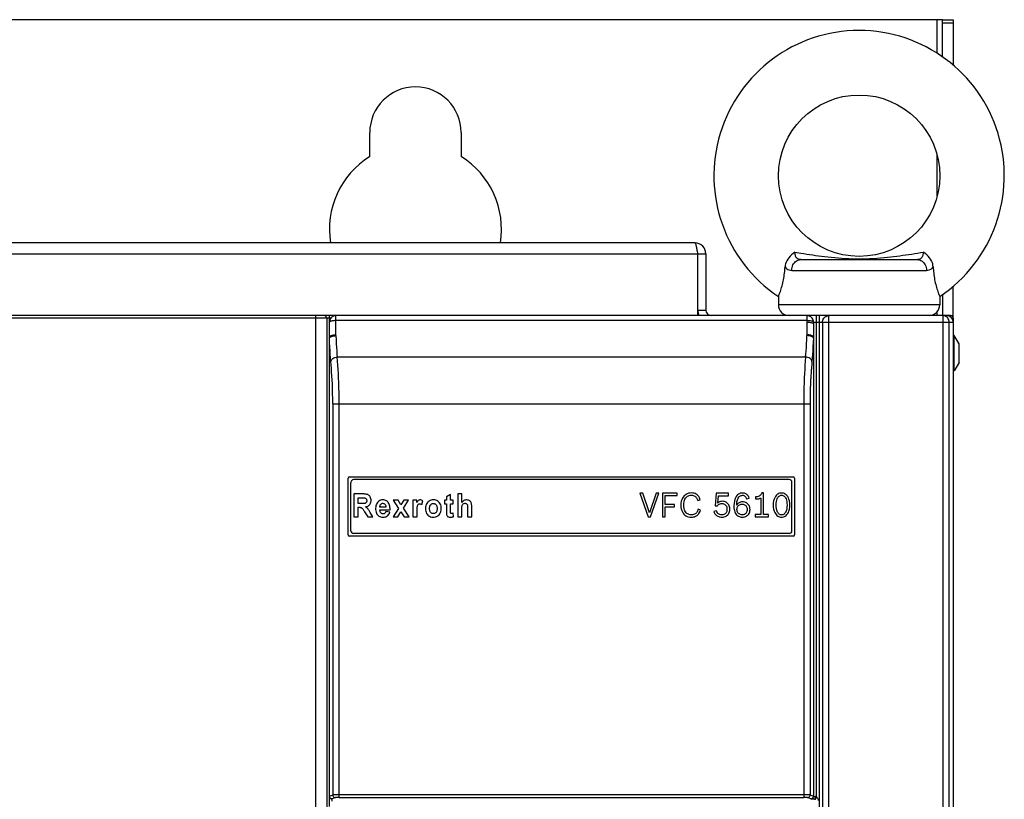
# Model space of a CAD drawing. Header units: millimetres. Extents: x -2579 to 1363, y -329 to 2298.
# Tile 107 of 256: x -1344 to -1161, y 1588 to 1733. Entities that reach past the tile are written whole.
import ezdxf

# ---------------------------------------------------------------- set-up
doc = ezdxf.new("R2010")
doc.units = ezdxf.units.MM
doc.header["$LTSCALE"] = 30.734
doc.layers.get('0').update_dxf_attribs({"linetype": 'CONTINUOUS'})

msp = doc.modelspace()

# ---------------------------------------------------------------- linework, layer by layer
at = {"color": 3}
for p, q in [((-1172.74, 1733.31), (-1818.74, 1733.31)), ((-1172.74, 1726.41), (-1172.74, 1733.31)), ((-1279.24, 1707.87), (-1279.24, 1712.31)), ((-1262.24, 1712.31), (-1262.24, 1707.87)), ((-1218.74, 1691.81), (-1772.74, 1691.81)), ((-1218.26, 1689.95), (-1218.3, 1690.2)), ((-1218.24, 1689.81), (-1218.26, 1689.95)), ((-1218.24, 1678.31), (-1218.24, 1689.81)), ((-1216.74, 1689.81), (-1216.74, 1679.31)), ((-1172.74, 1682.21), (-1172.74, 1678.31)), ((-1287.24, 1677.81), (-1287.24, 693.31)), ((-1170.74, 1677.81), (-1170.74, 1677.1))]:
    msp.add_line(p, q, dxfattribs=at)
at = {"color": 2}
for p, q in [((-1173.74, 1727.07), (-1173.74, 1733.31)), ((-1172.74, 1732.72), (-1170.74, 1732.72)), ((-1173.74, 1700.51), (-1173.74, 1708.11)), ((-1200.19, 1690.09), (-1199.09, 1689.92)), ((-1773.24, 1689.81), (-1218.24, 1689.81)), ((-1200.77, 1686.71), (-1175.71, 1686.71)), ((-1218.24, 1679.31), (-1216.74, 1679.31)), ((-1173.24, 1680.31), (-1203.24, 1680.31)), ((-1173.74, 1678.31), (-1173.74, 1678.99)), ((-1286.5, 1677.81), (-1820.74, 1677.81)), ((-1289.24, 693.31), (-1289.24, 1678.31)), ((-1286.74, 1677.1), (-1286.74, 1678.31)), ((-1285.54, 1674.73), (-1285.54, 1678.3)), ((-1197.94, 1677.36), (-1285.54, 1677.36)), ((-1197.94, 1678.3), (-1197.94, 1677.36)), ((-1197.94, 1677.36), (-1197.94, 1677.03)), ((-1196.14, 1588.77), (-1196.14, 1678.3)), ((-1195.64, 1678.3), (-1195.64, 1502.6)), ((-1193.86, 1677.1), (-1193.86, 1678.3)), ((-1172.68, 1678.3), (-1172.68, 1503.66)), ((-1170.74, 1677.81), (-1170.98, 1677.81)), ((-1197.94, 1677.03), (-1197.94, 1674.73)), ((-1196.74, 1677.1), (-1196.74, 1676.8)), ((-1196.74, 1677.1), (-1170.74, 1677.1)), ((-1195.05, 1677.1), (-1195.05, 1503.85)), ((-1171.48, 1503.85), (-1171.48, 1677.1)), ((-1286.73, 1588.95), (-1286.73, 1674.11)), ((-1285.54, 1674.58), (-1285.54, 1674.73)), ((-1197.94, 1674.73), (-1197.94, 1674.58)), ((-1196.75, 1674.11), (-1196.75, 1588.95)), ((-1198.19, 1670.6), (-1285.28, 1670.6)), ((-1197.21, 1667.03), (-1197.23, 1666.79)), ((-1197.19, 1667.3), (-1197.21, 1667.03)), ((-1197.18, 1667.52), (-1197.19, 1667.3)), ((-1197.16, 1667.77), (-1197.18, 1667.52)), ((-1197.31, 1664.89), (-1197.32, 1664.7)), ((-1197.31, 1665.05), (-1197.31, 1664.89)), ((-1197.28, 1665.7), (-1197.29, 1665.4)), ((-1197.27, 1665.91), (-1197.28, 1665.7)), ((-1286.13, 1661.92), (-1286.13, 1589.19)), ((-1286.13, 1661.92), (-1284.94, 1661.92)), ((-1284.94, 1588.71), (-1284.94, 1661.92)), ((-1284.94, 1661.92), (-1198.54, 1661.92)), ((-1198.54, 1661.92), (-1198.54, 1588.71)), ((-1198.54, 1661.92), (-1197.34, 1661.92)), ((-1286.73, 1588.95), (-1286.13, 1589.19)), ((-1286.24, 1588.01), (-1286.24, 1588.44)), ((-1285.63, 1588.69), (-1286.23, 1588.45)), ((-1198.54, 1589.21), (-1284.94, 1589.21)), ((-1284.94, 1588.71), (-1198.54, 1588.71)), ((-1197.24, 1588.45), (-1197.84, 1588.69)), ((-1197.34, 1589.19), (-1196.75, 1588.95)), ((-1197.24, 1588.44), (-1197.24, 1588.41)), ((-1196.74, 1588.95), (-1196.75, 1588.95)), ((-1196.75, 1588.84), (-1196.74, 1588.94)), ((-1196.4, 1588.35), (-1196.14, 1588.77))]:
    msp.add_line(p, q, dxfattribs=at)
at = {"color": 7}
for p, q in [((-1172.74, 1733.31), (-1170.74, 1733.31)), ((-1170.74, 1733.31), (-1170.74, 1724.86)), ((-1218.24, 1689.81), (-1216.74, 1689.81)), ((-1199.1, 1688.71), (-1177.38, 1688.71)), ((-1170.74, 1677.81), (-1170.74, 1683.75)), ((-1203.24, 1681.86), (-1203.24, 1680.31)), ((-1173.24, 1681.87), (-1173.24, 1681.86)), ((-1173.24, 1681.86), (-1173.24, 1680.31)), ((-1285.54, 1678.31), (-1820.24, 1678.31)), ((-1171.94, 1678.3), (-1285.54, 1678.3)), ((-1196.14, 1678.31), (-1197.94, 1678.31)), ((-1193.86, 1678.31), (-1195.64, 1678.31)), ((-1171.24, 1678.31), (-1172.68, 1678.31)), ((-1171.24, 1678.31), (-1170.74, 1678.31)), ((-1286.74, 1587.04), (-1286.74, 1677.1)), ((-1196.74, 1676.8), (-1196.74, 1588.94)), ((-1193.86, 1503.66), (-1193.86, 1677.1)), ((-1170.74, 1677.1), (-1170.74, 1503.11)), ((-1170.54, 1674.61), (-1170.74, 1674.61)), ((-1170.54, 1668.01), (-1170.54, 1674.61)), ((-1169.64, 1673.05), (-1170.54, 1674.61)), ((-1169.64, 1669.57), (-1169.64, 1673.05)), ((-1170.54, 1668.01), (-1170.74, 1668.01)), ((-1169.64, 1669.57), (-1170.54, 1668.01)), ((-1283.24, 1637.55), (-1283.24, 1648.05)), ((-1282.99, 1648.3), (-1200.49, 1648.3)), ((-1200.24, 1648.05), (-1200.24, 1637.55)), ((-1282.74, 1638.3), (-1282.74, 1647.3)), ((-1201.24, 1647.8), (-1282.24, 1647.8)), ((-1200.74, 1638.3), (-1200.74, 1647.3)), ((-1282.21, 1645.14), (-1282.21, 1640.89)), ((-1280.53, 1645.14), (-1282.21, 1645.14)), ((-1281.42, 1643.34), (-1281.42, 1644.42)), ((-1281.42, 1644.42), (-1280.69, 1644.42)), ((-1264.23, 1645.05), (-1264.99, 1644.58)), ((-1264.99, 1644.58), (-1264.99, 1643.97)), ((-1264.23, 1643.97), (-1264.23, 1645.05)), ((-1262.88, 1645.14), (-1262.88, 1640.89)), ((-1262.13, 1645.14), (-1262.88, 1645.14)), ((-1262.13, 1643.58), (-1262.13, 1645.14)), ((-1228.99, 1645.26), (-1227.45, 1640.89)), ((-1228.46, 1645.26), (-1228.99, 1645.26)), ((-1227.23, 1641.62), (-1228.46, 1645.26)), ((-1225.98, 1645.26), (-1227.23, 1641.62)), ((-1227.04, 1640.89), (-1225.48, 1645.26)), ((-1225.48, 1645.26), (-1225.98, 1645.26)), ((-1224.83, 1645.26), (-1224.83, 1640.89)), ((-1222.09, 1645.26), (-1224.83, 1645.26)), ((-1224.33, 1643.19), (-1224.33, 1644.84)), ((-1224.33, 1644.84), (-1222.09, 1644.84)), ((-1222.09, 1644.84), (-1222.09, 1645.26)), ((-1214.82, 1645.26), (-1215.02, 1642.93)), ((-1212.5, 1645.26), (-1214.82, 1645.26)), ((-1214.54, 1643.45), (-1214.41, 1644.82)), ((-1214.41, 1644.82), (-1212.5, 1644.82)), ((-1212.5, 1644.82), (-1212.5, 1645.26)), ((-1209.15, 1644.25), (-1208.67, 1644.38)), ((-1207.48, 1644.58), (-1207.48, 1644.22)), ((-1206.53, 1644.37), (-1206.53, 1641.31)), ((-1206.02, 1645.34), (-1206.35, 1645.34)), ((-1206.02, 1641.31), (-1206.02, 1645.34)), ((-1280.83, 1643.34), (-1281.42, 1643.34)), ((-1281.42, 1640.89), (-1281.42, 1642.66)), ((-1281.42, 1642.66), (-1281.25, 1642.66)), ((-1276.22, 1642.69), (-1277.36, 1642.69)), ((-1273.88, 1642.47), (-1274.91, 1640.89)), ((-1274.87, 1643.97), (-1273.88, 1642.47)), ((-1273.94, 1643.97), (-1274.87, 1643.97)), ((-1273.43, 1643.12), (-1273.94, 1643.97)), ((-1272.9, 1643.97), (-1273.43, 1643.12)), ((-1272.98, 1642.51), (-1272.01, 1643.97)), ((-1271.92, 1640.89), (-1272.98, 1642.51)), ((-1272.01, 1643.97), (-1272.9, 1643.97)), ((-1271.2, 1643.97), (-1271.2, 1640.89)), ((-1270.5, 1643.97), (-1271.2, 1643.97)), ((-1270.5, 1643.53), (-1270.5, 1643.97)), ((-1269.58, 1643.17), (-1269.34, 1643.88)), ((-1265.34, 1643.97), (-1265.34, 1643.32)), ((-1264.99, 1643.97), (-1265.34, 1643.97)), ((-1265.34, 1643.32), (-1264.99, 1643.32)), ((-1263.72, 1643.97), (-1264.23, 1643.97)), ((-1264.23, 1642.08), (-1264.23, 1643.32)), ((-1264.23, 1643.32), (-1263.72, 1643.32)), ((-1263.72, 1643.32), (-1263.72, 1643.97)), ((-1262.13, 1640.89), (-1262.13, 1642.43)), ((-1261.03, 1642.51), (-1261.03, 1640.89)), ((-1260.28, 1640.89), (-1260.28, 1642.8)), ((-1222.54, 1643.19), (-1224.33, 1643.19)), ((-1224.33, 1640.89), (-1224.33, 1642.78)), ((-1224.33, 1642.78), (-1222.54, 1642.78)), ((-1222.54, 1642.78), (-1222.54, 1643.19)), ((-1218.22, 1643.91), (-1217.77, 1644.07)), ((-1215.02, 1642.93), (-1214.59, 1642.93)), ((-1282.21, 1640.89), (-1281.42, 1640.89)), ((-1280.19, 1641.81), (-1279.61, 1640.89)), ((-1279.61, 1640.89), (-1278.66, 1640.89)), ((-1278.66, 1640.89), (-1279.14, 1641.72)), ((-1277.37, 1642.19), (-1275.47, 1642.19)), ((-1275.51, 1641.73), (-1276.27, 1641.87)), ((-1274.91, 1640.89), (-1274.02, 1640.89)), ((-1274.02, 1640.89), (-1273.43, 1641.84)), ((-1273.43, 1641.84), (-1272.85, 1640.89)), ((-1272.85, 1640.89), (-1271.92, 1640.89)), ((-1271.2, 1640.89), (-1270.44, 1640.89)), ((-1270.44, 1640.89), (-1270.44, 1641.84)), ((-1263.65, 1640.94), (-1263.72, 1641.57)), ((-1262.88, 1640.89), (-1262.13, 1640.89)), ((-1261.03, 1640.89), (-1260.28, 1640.89)), ((-1227.45, 1640.89), (-1227.04, 1640.89)), ((-1224.83, 1640.89), (-1224.33, 1640.89)), ((-1217.72, 1642.13), (-1218.18, 1642.3)), ((-1214.76, 1642.01), (-1215.23, 1641.88)), ((-1207.58, 1641.31), (-1207.58, 1640.89)), ((-1206.53, 1641.31), (-1207.58, 1641.31)), ((-1207.58, 1640.89), (-1205.06, 1640.89)), ((-1205.06, 1641.31), (-1206.02, 1641.31)), ((-1205.06, 1640.89), (-1205.06, 1641.31)), ((-1200.49, 1637.3), (-1282.99, 1637.3)), ((-1201.24, 1637.8), (-1282.24, 1637.8))]:
    msp.add_line(p, q, dxfattribs=at)
at = {"color": 3}
msp.add_lwpolyline([(-1218.3, 1690.2), (-1218.33, 1690.39), (-1218.36, 1690.58), (-1218.39, 1690.75), (-1218.43, 1690.92), (-1218.46, 1691.08), (-1218.49, 1691.22), (-1218.52, 1691.36), (-1218.55, 1691.47), (-1218.58, 1691.57), (-1218.61, 1691.66), (-1218.64, 1691.72), (-1218.68, 1691.77), (-1218.71, 1691.8), (-1218.74, 1691.81)], dxfattribs=at)
at = {"color": 7}
for points in [[(-1200.19, 1690.09), (-1200.51, 1689.84), (-1200.81, 1689.59), (-1201.08, 1689.33), (-1201.32, 1689.06), (-1201.52, 1688.79), (-1201.69, 1688.51), (-1201.82, 1688.23), (-1201.92, 1687.95), (-1201.98, 1687.67), (-1202.01, 1687.38)], [(-1174.47, 1687.38), (-1174.5, 1687.67), (-1174.56, 1687.95), (-1174.66, 1688.23), (-1174.79, 1688.51), (-1174.95, 1688.79), (-1175.16, 1689.06), (-1175.4, 1689.33), (-1175.67, 1689.59), (-1175.96, 1689.84), (-1176.28, 1690.09)], [(-1203.24, 1681.86), (-1203.23, 1681.87), (-1203.21, 1681.92), (-1203.18, 1681.99), (-1203.14, 1682.09), (-1203.09, 1682.22), (-1203.03, 1682.38), (-1202.96, 1682.56), (-1202.88, 1682.77), (-1202.8, 1683.01), (-1202.72, 1683.26), (-1202.64, 1683.53), (-1202.56, 1683.81), (-1202.48, 1684.1), (-1202.41, 1684.4), (-1202.35, 1684.69), (-1202.29, 1684.98), (-1202.23, 1685.28), (-1202.19, 1685.57), (-1202.15, 1685.87), (-1202.11, 1686.17), (-1202.08, 1686.47), (-1202.05, 1686.77), (-1202.03, 1687.08), (-1202.01, 1687.38)], [(-1174.47, 1687.38), (-1174.45, 1687.08), (-1174.43, 1686.77), (-1174.4, 1686.47), (-1174.37, 1686.17), (-1174.33, 1685.87), (-1174.29, 1685.57), (-1174.24, 1685.28), (-1174.19, 1684.98), (-1174.13, 1684.69), (-1174.07, 1684.4), (-1174, 1684.1), (-1173.92, 1683.81), (-1173.84, 1683.53), (-1173.76, 1683.26), (-1173.67, 1683), (-1173.59, 1682.77), (-1173.52, 1682.56), (-1173.45, 1682.38), (-1173.39, 1682.22), (-1173.33, 1682.09), (-1173.29, 1681.99), (-1173.24, 1681.87)], [(-1280.69, 1644.42), (-1280.58, 1644.42), (-1280.48, 1644.42), (-1280.39, 1644.42), (-1280.3, 1644.41), (-1280.21, 1644.4)], [(-1279.61, 1645.02), (-1279.75, 1645.07), (-1279.89, 1645.1), (-1280.04, 1645.12), (-1280.2, 1645.13), (-1280.36, 1645.14), (-1280.53, 1645.14)], [(-1280.21, 1644.4), (-1280.12, 1644.38), (-1280.04, 1644.35), (-1279.98, 1644.3), (-1279.92, 1644.25), (-1279.87, 1644.19), (-1279.84, 1644.12), (-1279.82, 1644.04), (-1279.8, 1643.95), (-1279.8, 1643.86), (-1279.81, 1643.76), (-1279.83, 1643.68), (-1279.87, 1643.6), (-1279.91, 1643.53), (-1279.97, 1643.47), (-1280.03, 1643.43), (-1280.11, 1643.39)], [(-1279.15, 1644.62), (-1279.21, 1644.71), (-1279.28, 1644.79), (-1279.36, 1644.87), (-1279.44, 1644.93), (-1279.52, 1644.98), (-1279.61, 1645.02)], [(-1279.24, 1643.16), (-1279.14, 1643.3), (-1279.07, 1643.46), (-1279.01, 1643.64), (-1278.98, 1643.84), (-1278.98, 1644.05), (-1279.01, 1644.26), (-1279.07, 1644.44), (-1279.15, 1644.62)], [(-1219.42, 1645.33), (-1219.7, 1645.31), (-1219.96, 1645.26), (-1220.2, 1645.18), (-1220.41, 1645.07), (-1220.61, 1644.93), (-1220.79, 1644.77), (-1220.96, 1644.57), (-1221.1, 1644.34), (-1221.22, 1644.08), (-1221.31, 1643.78), (-1221.37, 1643.44), (-1221.39, 1643.07)], [(-1220.86, 1643.07), (-1220.83, 1643.41), (-1220.79, 1643.71), (-1220.72, 1643.96), (-1220.63, 1644.17), (-1220.52, 1644.35), (-1220.41, 1644.5), (-1220.28, 1644.62), (-1220.14, 1644.72), (-1219.99, 1644.8), (-1219.82, 1644.86), (-1219.63, 1644.89), (-1219.43, 1644.91)], [(-1219.43, 1644.91), (-1219.25, 1644.9), (-1219.09, 1644.87), (-1218.94, 1644.82), (-1218.81, 1644.75), (-1218.7, 1644.68), (-1218.59, 1644.59)], [(-1218.23, 1644.87), (-1218.37, 1645), (-1218.54, 1645.11), (-1218.72, 1645.2), (-1218.93, 1645.27), (-1219.16, 1645.31), (-1219.42, 1645.33)], [(-1218.59, 1644.59), (-1218.52, 1644.51), (-1218.45, 1644.42), (-1218.39, 1644.32), (-1218.34, 1644.21), (-1218.28, 1644.07), (-1218.22, 1643.91)], [(-1217.77, 1644.07), (-1217.84, 1644.25), (-1217.91, 1644.41), (-1217.98, 1644.54), (-1218.05, 1644.66), (-1218.14, 1644.77), (-1218.23, 1644.87)], [(-1209.91, 1645.32), (-1210.13, 1645.3), (-1210.33, 1645.26), (-1210.51, 1645.19), (-1210.68, 1645.1), (-1210.84, 1644.98), (-1210.98, 1644.83), (-1211.12, 1644.64), (-1211.24, 1644.41), (-1211.35, 1644.13), (-1211.44, 1643.79), (-1211.49, 1643.38), (-1211.52, 1642.91)], [(-1211, 1643.08), (-1210.99, 1643.31), (-1210.97, 1643.51), (-1210.95, 1643.69), (-1210.91, 1643.87), (-1210.87, 1644.04), (-1210.81, 1644.2)], [(-1210.81, 1644.2), (-1210.72, 1644.38), (-1210.62, 1644.54), (-1210.52, 1644.65), (-1210.42, 1644.74), (-1210.31, 1644.81), (-1210.2, 1644.86), (-1210.07, 1644.88), (-1209.93, 1644.9)], [(-1209.93, 1644.9), (-1209.8, 1644.89), (-1209.68, 1644.86), (-1209.58, 1644.82), (-1209.49, 1644.76), (-1209.4, 1644.68), (-1209.32, 1644.57), (-1209.23, 1644.43), (-1209.15, 1644.25)], [(-1208.67, 1644.38), (-1208.76, 1644.58), (-1208.85, 1644.75), (-1208.95, 1644.89), (-1209.05, 1645), (-1209.16, 1645.1), (-1209.28, 1645.17), (-1209.41, 1645.23), (-1209.56, 1645.28), (-1209.73, 1645.31), (-1209.91, 1645.32)], [(-1206.35, 1645.34), (-1206.41, 1645.19), (-1206.49, 1645.05), (-1206.58, 1644.94), (-1206.69, 1644.84), (-1206.83, 1644.75), (-1207, 1644.68), (-1207.22, 1644.62), (-1207.48, 1644.58)], [(-1207.48, 1644.22), (-1207.27, 1644.22), (-1207.08, 1644.24), (-1206.9, 1644.26), (-1206.75, 1644.3), (-1206.63, 1644.33), (-1206.53, 1644.37)], [(-1202.66, 1645.32), (-1202.85, 1645.3), (-1203.03, 1645.27), (-1203.2, 1645.2), (-1203.36, 1645.11), (-1203.51, 1645), (-1203.66, 1644.85), (-1203.8, 1644.67), (-1203.93, 1644.44), (-1204.04, 1644.18), (-1204.13, 1643.87), (-1204.19, 1643.51), (-1204.21, 1643.1)], [(-1203.67, 1643.1), (-1203.66, 1643.44), (-1203.62, 1643.75), (-1203.56, 1644), (-1203.49, 1644.22), (-1203.4, 1644.4), (-1203.31, 1644.54), (-1203.21, 1644.66), (-1203.11, 1644.75), (-1203, 1644.81), (-1202.9, 1644.86), (-1202.78, 1644.89), (-1202.66, 1644.9)], [(-1201.1, 1643.08), (-1201.13, 1643.5), (-1201.19, 1643.86), (-1201.28, 1644.18), (-1201.39, 1644.45), (-1201.52, 1644.67), (-1201.65, 1644.85), (-1201.8, 1645), (-1201.96, 1645.11), (-1202.12, 1645.2), (-1202.29, 1645.27), (-1202.47, 1645.3), (-1202.66, 1645.32)], [(-1202.66, 1644.9), (-1202.54, 1644.89), (-1202.42, 1644.86), (-1202.31, 1644.81), (-1202.2, 1644.74), (-1202.1, 1644.66), (-1202, 1644.54), (-1201.91, 1644.4), (-1201.83, 1644.22), (-1201.75, 1644), (-1201.7, 1643.74), (-1201.66, 1643.43), (-1201.64, 1643.08)], [(-1281.25, 1642.66), (-1281.18, 1642.66), (-1281.11, 1642.66), (-1281.04, 1642.65), (-1280.97, 1642.64), (-1280.91, 1642.63), (-1280.85, 1642.61)], [(-1280.85, 1642.61), (-1280.81, 1642.6), (-1280.77, 1642.57), (-1280.73, 1642.54), (-1280.69, 1642.51), (-1280.65, 1642.48), (-1280.61, 1642.44)], [(-1280.53, 1643.35), (-1280.62, 1643.34), (-1280.72, 1643.34), (-1280.83, 1643.34)], [(-1280.61, 1642.44), (-1280.54, 1642.35), (-1280.47, 1642.25), (-1280.4, 1642.14), (-1280.33, 1642.04), (-1280.26, 1641.93), (-1280.19, 1641.81)], [(-1280.11, 1643.39), (-1280.18, 1643.37), (-1280.26, 1643.36), (-1280.35, 1643.35), (-1280.53, 1643.35)], [(-1280.02, 1642.76), (-1279.86, 1642.8), (-1279.7, 1642.84), (-1279.56, 1642.9), (-1279.44, 1642.98), (-1279.33, 1643.06), (-1279.24, 1643.16)], [(-1279.6, 1642.41), (-1279.65, 1642.47), (-1279.72, 1642.53), (-1279.79, 1642.59), (-1279.86, 1642.65), (-1279.94, 1642.71), (-1280.02, 1642.76)], [(-1279.14, 1641.72), (-1279.22, 1641.85), (-1279.29, 1641.97), (-1279.36, 1642.09), (-1279.44, 1642.2), (-1279.52, 1642.31), (-1279.6, 1642.41)], [(-1276.83, 1644.04), (-1277.03, 1644.02), (-1277.21, 1643.98), (-1277.38, 1643.92), (-1277.53, 1643.83), (-1277.67, 1643.71), (-1277.8, 1643.57), (-1277.92, 1643.4), (-1278.01, 1643.21), (-1278.08, 1642.99), (-1278.13, 1642.75), (-1278.15, 1642.5), (-1278.14, 1642.24), (-1278.12, 1642), (-1278.07, 1641.78), (-1277.99, 1641.58), (-1277.9, 1641.4), (-1277.79, 1641.25), (-1277.67, 1641.12), (-1277.53, 1641.02), (-1277.37, 1640.93), (-1277.19, 1640.87), (-1276.99, 1640.83), (-1276.79, 1640.82), (-1276.58, 1640.83)], [(-1277.36, 1642.69), (-1277.35, 1642.84), (-1277.32, 1642.97), (-1277.28, 1643.09), (-1277.22, 1643.19), (-1277.15, 1643.27), (-1277.07, 1643.33), (-1276.98, 1643.38), (-1276.88, 1643.41), (-1276.78, 1643.41), (-1276.68, 1643.4), (-1276.59, 1643.37), (-1276.5, 1643.33), (-1276.42, 1643.26), (-1276.35, 1643.18), (-1276.3, 1643.08), (-1276.26, 1642.96), (-1276.23, 1642.83), (-1276.22, 1642.69)], [(-1275.47, 1642.19), (-1275.47, 1642.43), (-1275.49, 1642.65), (-1275.52, 1642.86), (-1275.56, 1643.05), (-1275.63, 1643.24), (-1275.7, 1643.4), (-1275.79, 1643.54), (-1275.9, 1643.67), (-1276.02, 1643.78), (-1276.15, 1643.87), (-1276.3, 1643.94), (-1276.46, 1643.99), (-1276.64, 1644.03), (-1276.83, 1644.04)], [(-1269.34, 1643.88), (-1269.47, 1643.95), (-1269.59, 1644), (-1269.72, 1644.03), (-1269.84, 1644.04), (-1269.94, 1644.03), (-1270.05, 1644), (-1270.14, 1643.96), (-1270.22, 1643.9), (-1270.29, 1643.82), (-1270.36, 1643.73), (-1270.43, 1643.64), (-1270.5, 1643.53)], [(-1270.44, 1641.84), (-1270.44, 1642.03), (-1270.44, 1642.21), (-1270.43, 1642.39), (-1270.42, 1642.56), (-1270.4, 1642.72), (-1270.38, 1642.87)], [(-1270.38, 1642.87), (-1270.35, 1642.96), (-1270.32, 1643.05), (-1270.28, 1643.13), (-1270.22, 1643.19), (-1270.17, 1643.24), (-1270.1, 1643.28), (-1270.02, 1643.3), (-1269.94, 1643.31), (-1269.85, 1643.3), (-1269.76, 1643.27), (-1269.67, 1643.23), (-1269.58, 1643.17)], [(-1265.93, 1642.39), (-1265.94, 1642.65), (-1265.98, 1642.9), (-1266.05, 1643.12), (-1266.15, 1643.32), (-1266.28, 1643.5), (-1266.43, 1643.66), (-1266.59, 1643.8), (-1266.76, 1643.9), (-1266.95, 1643.97), (-1267.16, 1644.02), (-1267.39, 1644.04), (-1267.62, 1644.02), (-1267.83, 1643.98), (-1268.03, 1643.91), (-1268.22, 1643.81), (-1268.38, 1643.69), (-1268.52, 1643.54), (-1268.63, 1643.38), (-1268.74, 1643.18), (-1268.81, 1642.96), (-1268.86, 1642.72), (-1268.89, 1642.47)], [(-1268.89, 1642.47), (-1268.87, 1642.21), (-1268.83, 1641.96), (-1268.77, 1641.74), (-1268.68, 1641.54), (-1268.58, 1641.37), (-1268.45, 1641.22), (-1268.3, 1641.1), (-1268.13, 1640.99), (-1267.92, 1640.91), (-1267.7, 1640.85), (-1267.47, 1640.82), (-1267.25, 1640.83), (-1267.03, 1640.86), (-1266.84, 1640.93), (-1266.66, 1641.02), (-1266.49, 1641.14), (-1266.34, 1641.29), (-1266.2, 1641.47), (-1266.09, 1641.67), (-1266.01, 1641.88), (-1265.95, 1642.12), (-1265.93, 1642.39)], [(-1268.11, 1642.43), (-1268.1, 1642.6), (-1268.08, 1642.75), (-1268.04, 1642.9), (-1267.98, 1643.03), (-1267.9, 1643.13), (-1267.82, 1643.22), (-1267.72, 1643.29), (-1267.62, 1643.34), (-1267.52, 1643.36), (-1267.4, 1643.37), (-1267.29, 1643.36), (-1267.18, 1643.33), (-1267.09, 1643.29), (-1266.99, 1643.22), (-1266.91, 1643.13), (-1266.84, 1643.02), (-1266.78, 1642.9), (-1266.74, 1642.75), (-1266.71, 1642.6), (-1266.71, 1642.43)], [(-1266.71, 1642.43), (-1266.72, 1642.26), (-1266.74, 1642.1), (-1266.78, 1641.96), (-1266.84, 1641.83), (-1266.91, 1641.72), (-1267, 1641.63), (-1267.09, 1641.57), (-1267.19, 1641.52), (-1267.3, 1641.49), (-1267.41, 1641.48), (-1267.52, 1641.49), (-1267.63, 1641.52), (-1267.73, 1641.57), (-1267.82, 1641.64), (-1267.9, 1641.72), (-1267.98, 1641.83), (-1268.04, 1641.96), (-1268.08, 1642.1), (-1268.1, 1642.26), (-1268.11, 1642.43)], [(-1264.99, 1643.32), (-1264.99, 1641.87), (-1264.99, 1641.77), (-1264.99, 1641.67), (-1264.99, 1641.58), (-1264.98, 1641.49), (-1264.97, 1641.4)], [(-1260.32, 1643.31), (-1260.35, 1643.45), (-1260.41, 1643.57), (-1260.47, 1643.68), (-1260.56, 1643.78), (-1260.65, 1643.86), (-1260.76, 1643.92), (-1260.88, 1643.97), (-1261.02, 1644.01), (-1261.16, 1644.03), (-1261.32, 1644.03), (-1261.47, 1644.01), (-1261.61, 1643.97), (-1261.75, 1643.91), (-1261.88, 1643.82), (-1262.01, 1643.71), (-1262.13, 1643.58)], [(-1262.13, 1642.43), (-1262.13, 1642.57), (-1262.12, 1642.7), (-1262.1, 1642.83), (-1262.08, 1642.94), (-1262.05, 1643.05), (-1262, 1643.15), (-1261.94, 1643.23), (-1261.86, 1643.3), (-1261.77, 1643.35), (-1261.67, 1643.39), (-1261.57, 1643.41), (-1261.47, 1643.41), (-1261.38, 1643.4), (-1261.3, 1643.37), (-1261.22, 1643.33), (-1261.16, 1643.28), (-1261.11, 1643.21), (-1261.08, 1643.13)], [(-1261.08, 1643.13), (-1261.06, 1643.04), (-1261.05, 1642.94), (-1261.04, 1642.84), (-1261.04, 1642.74), (-1261.03, 1642.63), (-1261.03, 1642.51)], [(-1260.28, 1642.8), (-1260.28, 1642.91), (-1260.28, 1643.01), (-1260.29, 1643.11), (-1260.3, 1643.21), (-1260.32, 1643.31)], [(-1221.39, 1643.07), (-1221.37, 1642.69), (-1221.31, 1642.35), (-1221.22, 1642.06), (-1221.1, 1641.8), (-1220.97, 1641.58), (-1220.81, 1641.39), (-1220.63, 1641.22), (-1220.43, 1641.09), (-1220.22, 1640.98), (-1219.98, 1640.9), (-1219.73, 1640.85), (-1219.45, 1640.83)], [(-1219.42, 1641.25), (-1219.63, 1641.27), (-1219.82, 1641.31), (-1219.99, 1641.36), (-1220.15, 1641.44), (-1220.29, 1641.54), (-1220.41, 1641.66), (-1220.53, 1641.81), (-1220.63, 1641.98), (-1220.72, 1642.19), (-1220.79, 1642.44), (-1220.84, 1642.73), (-1220.86, 1643.07)], [(-1214.59, 1642.93), (-1214.48, 1643.06), (-1214.36, 1643.17), (-1214.24, 1643.25), (-1214.1, 1643.31), (-1213.94, 1643.34), (-1213.76, 1643.35)], [(-1213.68, 1643.78), (-1213.87, 1643.76), (-1214.04, 1643.73), (-1214.19, 1643.68), (-1214.32, 1643.62), (-1214.44, 1643.54), (-1214.54, 1643.45)], [(-1213.76, 1643.35), (-1213.59, 1643.34), (-1213.44, 1643.31), (-1213.3, 1643.25), (-1213.19, 1643.18), (-1213.09, 1643.09), (-1213, 1642.98), (-1212.92, 1642.85), (-1212.86, 1642.69), (-1212.83, 1642.51), (-1212.81, 1642.29)], [(-1212.28, 1642.31), (-1212.3, 1642.54), (-1212.34, 1642.74), (-1212.4, 1642.93), (-1212.48, 1643.1), (-1212.57, 1643.25), (-1212.69, 1643.38), (-1212.81, 1643.5), (-1212.96, 1643.59), (-1213.11, 1643.67), (-1213.29, 1643.73), (-1213.47, 1643.76), (-1213.68, 1643.78)], [(-1211.52, 1642.91), (-1211.51, 1642.57), (-1211.48, 1642.28), (-1211.43, 1642.04), (-1211.37, 1641.83), (-1211.29, 1641.65), (-1211.2, 1641.5)], [(-1209.92, 1643.67), (-1210.1, 1643.65), (-1210.27, 1643.63), (-1210.41, 1643.58), (-1210.55, 1643.52), (-1210.67, 1643.44), (-1210.79, 1643.34), (-1210.9, 1643.23), (-1211, 1643.08)], [(-1210.95, 1642.27), (-1210.93, 1642.45), (-1210.9, 1642.61), (-1210.84, 1642.75), (-1210.77, 1642.87), (-1210.68, 1642.98), (-1210.58, 1643.07), (-1210.46, 1643.14), (-1210.32, 1643.19), (-1210.16, 1643.23), (-1209.98, 1643.24)], [(-1209.98, 1643.24), (-1209.81, 1643.23), (-1209.66, 1643.2), (-1209.53, 1643.14), (-1209.41, 1643.07), (-1209.31, 1642.99), (-1209.23, 1642.88), (-1209.16, 1642.76), (-1209.1, 1642.62), (-1209.07, 1642.45), (-1209.05, 1642.26)], [(-1208.51, 1642.27), (-1208.53, 1642.48), (-1208.56, 1642.67), (-1208.62, 1642.84), (-1208.7, 1643), (-1208.79, 1643.14), (-1208.91, 1643.27), (-1209.04, 1643.38), (-1209.18, 1643.48), (-1209.34, 1643.56), (-1209.52, 1643.62), (-1209.71, 1643.65), (-1209.92, 1643.67)], [(-1204.21, 1643.1), (-1204.19, 1642.66), (-1204.13, 1642.29), (-1204.04, 1641.97), (-1203.93, 1641.7), (-1203.8, 1641.48), (-1203.66, 1641.3), (-1203.52, 1641.15), (-1203.36, 1641.04), (-1203.2, 1640.95), (-1203.03, 1640.88), (-1202.85, 1640.85), (-1202.66, 1640.83)], [(-1202.66, 1641.25), (-1202.78, 1641.26), (-1202.9, 1641.29), (-1203.01, 1641.34), (-1203.12, 1641.41), (-1203.22, 1641.5), (-1203.32, 1641.61), (-1203.41, 1641.76), (-1203.49, 1641.94), (-1203.56, 1642.16), (-1203.62, 1642.42), (-1203.66, 1642.74), (-1203.67, 1643.1)], [(-1201.64, 1643.08), (-1201.66, 1642.72), (-1201.7, 1642.41), (-1201.75, 1642.15), (-1201.83, 1641.94), (-1201.91, 1641.76), (-1202, 1641.61), (-1202.1, 1641.49), (-1202.2, 1641.41), (-1202.31, 1641.34), (-1202.42, 1641.29), (-1202.54, 1641.26), (-1202.66, 1641.25)], [(-1202.66, 1640.83), (-1202.47, 1640.85), (-1202.29, 1640.88), (-1202.12, 1640.95), (-1201.96, 1641.04), (-1201.8, 1641.15), (-1201.66, 1641.3), (-1201.52, 1641.48), (-1201.39, 1641.7), (-1201.28, 1641.97), (-1201.19, 1642.29), (-1201.13, 1642.66), (-1201.1, 1643.08)], [(-1276.27, 1641.87), (-1276.3, 1641.77), (-1276.33, 1641.69), (-1276.38, 1641.61), (-1276.43, 1641.55), (-1276.49, 1641.5), (-1276.56, 1641.46), (-1276.64, 1641.44), (-1276.73, 1641.43), (-1276.82, 1641.43), (-1276.91, 1641.45), (-1277, 1641.48), (-1277.09, 1641.54), (-1277.17, 1641.61), (-1277.24, 1641.69), (-1277.29, 1641.8), (-1277.33, 1641.92), (-1277.36, 1642.05), (-1277.37, 1642.19)], [(-1276.58, 1640.83), (-1276.4, 1640.86), (-1276.22, 1640.91), (-1276.07, 1640.99), (-1275.93, 1641.09), (-1275.8, 1641.21), (-1275.69, 1641.36), (-1275.59, 1641.53), (-1275.51, 1641.73)], [(-1264.97, 1641.4), (-1264.95, 1641.3), (-1264.92, 1641.21), (-1264.89, 1641.12), (-1264.84, 1641.05), (-1264.77, 1640.98), (-1264.69, 1640.93), (-1264.6, 1640.88), (-1264.49, 1640.85), (-1264.38, 1640.83), (-1264.25, 1640.82)], [(-1264.25, 1640.82), (-1264.14, 1640.82), (-1264.03, 1640.83), (-1263.93, 1640.85), (-1263.83, 1640.87), (-1263.74, 1640.9), (-1263.65, 1640.94)], [(-1264.22, 1641.64), (-1264.23, 1641.7), (-1264.23, 1641.77), (-1264.23, 1641.84), (-1264.23, 1641.92), (-1264.23, 1642), (-1264.23, 1642.08)], [(-1263.72, 1641.57), (-1263.77, 1641.55), (-1263.83, 1641.53), (-1263.88, 1641.51), (-1263.93, 1641.5), (-1263.98, 1641.49), (-1264.03, 1641.49), (-1264.07, 1641.5), (-1264.12, 1641.51), (-1264.15, 1641.53), (-1264.18, 1641.56), (-1264.2, 1641.6), (-1264.22, 1641.64)], [(-1219.45, 1640.83), (-1219.22, 1640.85), (-1219.01, 1640.88), (-1218.82, 1640.92), (-1218.66, 1640.99), (-1218.5, 1641.07), (-1218.37, 1641.16)], [(-1218.5, 1641.64), (-1218.61, 1641.53), (-1218.73, 1641.44), (-1218.87, 1641.36), (-1219.03, 1641.31), (-1219.21, 1641.27), (-1219.42, 1641.25)], [(-1218.18, 1642.3), (-1218.22, 1642.15), (-1218.27, 1642.02), (-1218.32, 1641.91), (-1218.37, 1641.82), (-1218.43, 1641.73), (-1218.5, 1641.64)], [(-1218.37, 1641.16), (-1218.24, 1641.27), (-1218.12, 1641.39), (-1218.02, 1641.53), (-1217.92, 1641.68), (-1217.82, 1641.89), (-1217.72, 1642.13)], [(-1215.23, 1641.88), (-1215.18, 1641.72), (-1215.12, 1641.58), (-1215.05, 1641.46), (-1214.97, 1641.35), (-1214.88, 1641.25), (-1214.77, 1641.16)], [(-1214.77, 1641.16), (-1214.65, 1641.07), (-1214.51, 1640.99), (-1214.35, 1640.93), (-1214.17, 1640.88), (-1213.97, 1640.85), (-1213.75, 1640.83)], [(-1213.75, 1641.25), (-1213.95, 1641.27), (-1214.12, 1641.31), (-1214.27, 1641.36), (-1214.39, 1641.44), (-1214.5, 1641.54), (-1214.6, 1641.66), (-1214.69, 1641.82), (-1214.76, 1642.01)], [(-1213.75, 1640.83), (-1213.52, 1640.85), (-1213.31, 1640.89), (-1213.12, 1640.94), (-1212.96, 1641.02), (-1212.81, 1641.12), (-1212.68, 1641.23), (-1212.57, 1641.36), (-1212.48, 1641.51), (-1212.4, 1641.67), (-1212.34, 1641.86), (-1212.3, 1642.07), (-1212.28, 1642.31)], [(-1212.81, 1642.29), (-1212.83, 1642.08), (-1212.86, 1641.89), (-1212.91, 1641.74), (-1212.98, 1641.61), (-1213.07, 1641.51), (-1213.16, 1641.42), (-1213.28, 1641.36), (-1213.41, 1641.3), (-1213.57, 1641.27), (-1213.75, 1641.25)], [(-1211.2, 1641.5), (-1211.09, 1641.34), (-1210.96, 1641.21), (-1210.82, 1641.1), (-1210.67, 1641.01), (-1210.51, 1640.93), (-1210.34, 1640.88), (-1210.15, 1640.85), (-1209.95, 1640.83)], [(-1209.97, 1641.25), (-1210.14, 1641.27), (-1210.29, 1641.3), (-1210.43, 1641.36), (-1210.56, 1641.44), (-1210.67, 1641.53), (-1210.76, 1641.65), (-1210.84, 1641.78), (-1210.9, 1641.92), (-1210.93, 1642.09), (-1210.95, 1642.27)], [(-1209.05, 1642.26), (-1209.07, 1642.06), (-1209.1, 1641.89), (-1209.16, 1641.74), (-1209.23, 1641.62), (-1209.32, 1641.51), (-1209.42, 1641.42), (-1209.53, 1641.35), (-1209.66, 1641.3), (-1209.81, 1641.27), (-1209.97, 1641.25)], [(-1209.95, 1640.83), (-1209.73, 1640.85), (-1209.52, 1640.88), (-1209.34, 1640.94), (-1209.18, 1641.02), (-1209.04, 1641.12), (-1208.91, 1641.23), (-1208.8, 1641.35), (-1208.7, 1641.5), (-1208.62, 1641.66), (-1208.57, 1641.84), (-1208.53, 1642.05), (-1208.51, 1642.27)], [(-1196.74, 1588.91), (-1196.75, 1588.82), (-1196.78, 1588.73), (-1196.82, 1588.64), (-1196.85, 1588.6)]]:
    msp.add_lwpolyline(points, dxfattribs=at)
at = {"color": 2}
for points in [[(-1199.1, 1688.71), (-1199.25, 1688.72), (-1199.4, 1688.75), (-1199.53, 1688.79), (-1199.64, 1688.85), (-1199.75, 1688.93), (-1199.84, 1689.02), (-1199.92, 1689.12), (-1199.98, 1689.23), (-1200.04, 1689.36), (-1200.09, 1689.5), (-1200.12, 1689.64), (-1200.15, 1689.79), (-1200.18, 1689.94), (-1200.19, 1690.09)], [(-1188.31, 1688.86), (-1187.67, 1688.86), (-1187.02, 1688.88), (-1186.33, 1688.9), (-1185.63, 1688.93), (-1184.93, 1688.98), (-1184.24, 1689.03), (-1183.58, 1689.09), (-1182.95, 1689.15), (-1182.36, 1689.22), (-1181.78, 1689.29), (-1181.23, 1689.36), (-1180.68, 1689.43), (-1180.13, 1689.51), (-1179.57, 1689.59), (-1179.01, 1689.67), (-1178.44, 1689.75), (-1177.89, 1689.84), (-1177.35, 1689.92), (-1176.81, 1690.01), (-1176.28, 1690.09)], [(-1176.28, 1690.09), (-1176.3, 1689.93), (-1176.33, 1689.78), (-1176.36, 1689.63), (-1176.39, 1689.49), (-1176.44, 1689.35), (-1176.5, 1689.23), (-1176.56, 1689.11), (-1176.64, 1689.01), (-1176.73, 1688.92), (-1176.84, 1688.85), (-1176.95, 1688.79), (-1177.08, 1688.74), (-1177.22, 1688.72), (-1177.38, 1688.71)], [(-1200.77, 1686.71), (-1200.75, 1686.97), (-1200.71, 1687.23), (-1200.64, 1687.48), (-1200.55, 1687.71), (-1200.42, 1687.93), (-1200.28, 1688.12), (-1200.12, 1688.3), (-1199.93, 1688.44), (-1199.74, 1688.56), (-1199.53, 1688.64), (-1199.32, 1688.69), (-1199.1, 1688.71)], [(-1199.09, 1689.92), (-1198.53, 1689.83), (-1197.97, 1689.74), (-1197.42, 1689.66), (-1196.87, 1689.58), (-1196.33, 1689.5), (-1195.79, 1689.43), (-1195.23, 1689.35), (-1194.65, 1689.28), (-1194.05, 1689.21), (-1193.42, 1689.14), (-1192.77, 1689.08), (-1192.11, 1689.02), (-1191.46, 1688.97), (-1190.81, 1688.93), (-1190.17, 1688.9), (-1189.55, 1688.88), (-1188.92, 1688.86), (-1188.31, 1688.86)], [(-1177.38, 1688.71), (-1177.16, 1688.69), (-1176.95, 1688.64), (-1176.74, 1688.56), (-1176.54, 1688.44), (-1176.36, 1688.3), (-1176.2, 1688.12), (-1176.05, 1687.93), (-1175.93, 1687.71), (-1175.84, 1687.48), (-1175.76, 1687.23), (-1175.72, 1686.97), (-1175.71, 1686.71)], [(-1202.01, 1687.38), (-1201.85, 1687.18), (-1201.68, 1687.02), (-1201.48, 1686.89), (-1201.26, 1686.79), (-1201.02, 1686.73), (-1200.77, 1686.71)], [(-1175.71, 1686.71), (-1175.45, 1686.73), (-1175.21, 1686.79), (-1175, 1686.89), (-1174.8, 1687.02), (-1174.62, 1687.18), (-1174.47, 1687.38)], [(-1285.54, 1677.36), (-1285.73, 1677.36), (-1285.91, 1677.35), (-1286.08, 1677.33), (-1286.23, 1677.31), (-1286.37, 1677.29), (-1286.5, 1677.25), (-1286.6, 1677.22), (-1286.68, 1677.18), (-1286.72, 1677.14), (-1286.74, 1677.1)], [(-1196.74, 1677.1), (-1196.75, 1677.28), (-1196.8, 1677.46), (-1196.87, 1677.64), (-1196.96, 1677.8), (-1197.09, 1677.94), (-1197.23, 1678.06), (-1197.39, 1678.16), (-1197.57, 1678.24), (-1197.75, 1678.28), (-1197.94, 1678.3)], [(-1196.74, 1677.1), (-1196.77, 1677.15), (-1196.84, 1677.19), (-1196.96, 1677.24), (-1197.11, 1677.28), (-1197.29, 1677.31), (-1197.49, 1677.34), (-1197.71, 1677.35), (-1197.94, 1677.36)], [(-1195.05, 1677.1), (-1195.03, 1677.28), (-1194.99, 1677.47), (-1194.92, 1677.64), (-1194.82, 1677.8), (-1194.7, 1677.94), (-1194.56, 1678.07), (-1194.4, 1678.16), (-1194.23, 1678.24), (-1194.05, 1678.28), (-1193.86, 1678.3)], [(-1171.48, 1677.1), (-1171.5, 1677.28), (-1171.54, 1677.47), (-1171.61, 1677.64), (-1171.71, 1677.8), (-1171.83, 1677.94), (-1171.98, 1678.07), (-1172.14, 1678.16), (-1172.31, 1678.24), (-1172.5, 1678.28), (-1172.68, 1678.3)], [(-1196.74, 1676.74), (-1196.75, 1676.79), (-1196.8, 1676.83), (-1196.87, 1676.87), (-1196.96, 1676.91), (-1197.08, 1676.94), (-1197.22, 1676.97), (-1197.38, 1677), (-1197.55, 1677.01), (-1197.74, 1677.02), (-1197.94, 1677.03)], [(-1286.74, 1674.28), (-1286.72, 1674.35), (-1286.68, 1674.42), (-1286.61, 1674.49), (-1286.51, 1674.55), (-1286.39, 1674.6), (-1286.24, 1674.65), (-1286.08, 1674.69), (-1285.91, 1674.71), (-1285.73, 1674.73), (-1285.54, 1674.73)], [(-1286.73, 1674.11), (-1286.73, 1674.14), (-1286.74, 1674.17), (-1286.74, 1674.2), (-1286.74, 1674.22), (-1286.74, 1674.25), (-1286.74, 1674.28)], [(-1286.73, 1674.11), (-1286.69, 1674.2), (-1286.61, 1674.28)], [(-1286.48, 1669.75), (-1286.53, 1670.37), (-1286.58, 1671.04), (-1286.62, 1671.75), (-1286.66, 1672.5), (-1286.7, 1673.29), (-1286.73, 1674.11)], [(-1286.61, 1674.28), (-1286.5, 1674.36), (-1286.35, 1674.43), (-1286.17, 1674.49), (-1285.97, 1674.53), (-1285.76, 1674.56), (-1285.54, 1674.58)], [(-1285.54, 1674.58), (-1285.5, 1673.81), (-1285.46, 1673.08), (-1285.42, 1672.4), (-1285.38, 1671.75), (-1285.33, 1671.15), (-1285.28, 1670.59)], [(-1198.19, 1670.6), (-1198.14, 1671.16), (-1198.1, 1671.76), (-1198.05, 1672.4), (-1198.01, 1673.08), (-1197.97, 1673.81), (-1197.94, 1674.58)], [(-1196.74, 1674.28), (-1196.75, 1674.35), (-1196.8, 1674.42), (-1196.87, 1674.49), (-1196.97, 1674.55), (-1197.09, 1674.6), (-1197.23, 1674.65), (-1197.39, 1674.69), (-1197.57, 1674.71), (-1197.75, 1674.73), (-1197.94, 1674.73)], [(-1196.86, 1674.28), (-1196.97, 1674.36), (-1197.12, 1674.43), (-1197.29, 1674.48), (-1197.49, 1674.53), (-1197.71, 1674.56), (-1197.94, 1674.58)], [(-1196.75, 1674.11), (-1196.78, 1673.29), (-1196.82, 1672.5), (-1196.86, 1671.75), (-1196.9, 1671.04), (-1196.95, 1670.37), (-1197, 1669.75)], [(-1196.75, 1674.11), (-1196.78, 1674.2), (-1196.86, 1674.28)], [(-1196.74, 1674.28), (-1196.74, 1674.25), (-1196.74, 1674.22), (-1196.74, 1674.2), (-1196.74, 1674.17), (-1196.74, 1674.14), (-1196.75, 1674.11)], [(-1286.48, 1669.75), (-1286.44, 1669.91), (-1286.37, 1670.06), (-1286.25, 1670.2), (-1286.1, 1670.33), (-1285.93, 1670.43), (-1285.72, 1670.52), (-1285.51, 1670.57), (-1285.28, 1670.6)], [(-1284.94, 1661.92), (-1284.94, 1662.92), (-1284.95, 1663.92), (-1284.97, 1664.9), (-1285, 1665.84), (-1285.03, 1666.71), (-1285.07, 1667.52), (-1285.11, 1668.3), (-1285.16, 1669.07), (-1285.22, 1669.83), (-1285.28, 1670.6)], [(-1198.19, 1670.6), (-1198.26, 1669.83), (-1198.31, 1669.07), (-1198.36, 1668.31), (-1198.41, 1667.53), (-1198.45, 1666.72), (-1198.48, 1665.85), (-1198.51, 1664.9), (-1198.52, 1663.92), (-1198.53, 1662.92), (-1198.54, 1661.92)], [(-1197, 1669.75), (-1197.03, 1669.91), (-1197.11, 1670.06), (-1197.23, 1670.2), (-1197.37, 1670.33), (-1197.55, 1670.43), (-1197.75, 1670.52), (-1197.97, 1670.57), (-1198.19, 1670.6)], [(-1286.13, 1661.92), (-1286.13, 1662.86), (-1286.14, 1663.78), (-1286.16, 1664.69), (-1286.19, 1665.55), (-1286.23, 1666.35), (-1286.27, 1667.1), (-1286.32, 1667.81), (-1286.37, 1668.47), (-1286.42, 1669.12), (-1286.48, 1669.75)], [(-1197, 1669.75), (-1197.02, 1669.48), (-1197.04, 1669.23), (-1197.06, 1669), (-1197.08, 1668.79), (-1197.1, 1668.58), (-1197.11, 1668.4), (-1197.13, 1668.22), (-1197.14, 1668.06), (-1197.16, 1667.77)], [(-1197.23, 1666.79), (-1197.24, 1666.61), (-1197.25, 1666.45), (-1197.25, 1666.29), (-1197.26, 1666.17), (-1197.27, 1666.07), (-1197.27, 1665.91)], [(-1197.32, 1664.7), (-1197.32, 1664.54), (-1197.32, 1664.34), (-1197.33, 1664.14), (-1197.33, 1663.95), (-1197.33, 1663.76), (-1197.34, 1663.55), (-1197.34, 1663.32), (-1197.34, 1663.09), (-1197.34, 1662.87), (-1197.34, 1662.64), (-1197.34, 1662.41), (-1197.34, 1662.17), (-1197.34, 1589.19)], [(-1197.29, 1665.4), (-1197.3, 1665.27), (-1197.31, 1665.05)], [(-1286.73, 1588.95), (-1286.73, 1588.95), (-1286.74, 1588.95), (-1286.74, 1588.94), (-1286.74, 1588.94), (-1286.74, 1588.94), (-1286.74, 1588.94)], [(-1286.74, 1588.94), (-1286.73, 1588.85), (-1286.7, 1588.75), (-1286.66, 1588.67), (-1286.6, 1588.59), (-1286.52, 1588.53), (-1286.44, 1588.48), (-1286.34, 1588.45), (-1286.24, 1588.44)], [(-1286.23, 1588.45), (-1286.33, 1588.46), (-1286.42, 1588.48), (-1286.5, 1588.53), (-1286.58, 1588.59), (-1286.64, 1588.66), (-1286.69, 1588.75), (-1286.72, 1588.85), (-1286.73, 1588.95)], [(-1286.23, 1588.45), (-1286.23, 1588.45), (-1286.24, 1588.45), (-1286.24, 1588.44), (-1286.24, 1588.44), (-1286.24, 1588.44), (-1286.24, 1588.44)], [(-1284.94, 1589.21), (-1285.16, 1589.21), (-1285.37, 1589.21), (-1285.57, 1589.2), (-1285.75, 1589.2), (-1285.9, 1589.2), (-1286.01, 1589.19), (-1286.09, 1589.19), (-1286.13, 1589.19)], [(-1286.13, 1589.19), (-1286.12, 1589.09), (-1286.1, 1589), (-1286.05, 1588.91), (-1285.99, 1588.84), (-1285.92, 1588.77), (-1285.83, 1588.73), (-1285.73, 1588.7), (-1285.63, 1588.69)], [(-1284.94, 1588.71), (-1285.07, 1588.71), (-1285.19, 1588.71), (-1285.31, 1588.7), (-1285.41, 1588.7), (-1285.5, 1588.7), (-1285.56, 1588.69), (-1285.61, 1588.69), (-1285.63, 1588.69)], [(-1197.34, 1589.19), (-1197.38, 1589.19), (-1197.46, 1589.19), (-1197.58, 1589.2), (-1197.73, 1589.2), (-1197.91, 1589.2), (-1198.1, 1589.21), (-1198.32, 1589.21), (-1198.54, 1589.21)], [(-1197.84, 1588.69), (-1197.87, 1588.69), (-1197.91, 1588.69), (-1197.98, 1588.7), (-1198.07, 1588.7), (-1198.17, 1588.7), (-1198.28, 1588.71), (-1198.41, 1588.71), (-1198.54, 1588.71)], [(-1197.84, 1588.69), (-1197.75, 1588.7), (-1197.66, 1588.72), (-1197.57, 1588.77), (-1197.5, 1588.83), (-1197.43, 1588.9), (-1197.39, 1588.99), (-1197.35, 1589.08), (-1197.34, 1589.19)], [(-1196.75, 1588.95), (-1196.76, 1588.85), (-1196.78, 1588.76), (-1196.83, 1588.67), (-1196.89, 1588.6), (-1196.96, 1588.54), (-1197.05, 1588.49), (-1197.14, 1588.46), (-1197.24, 1588.45)], [(-1197.24, 1588.44), (-1197.14, 1588.45), (-1197.05, 1588.48), (-1196.97, 1588.52), (-1196.89, 1588.58), (-1196.83, 1588.66), (-1196.78, 1588.75), (-1196.75, 1588.84)], [(-1196.85, 1588.6), (-1196.88, 1588.57), (-1196.95, 1588.5), (-1197.04, 1588.46), (-1197.14, 1588.42), (-1197.24, 1588.41)], [(-1197.24, 1588.44), (-1197.24, 1588.44), (-1197.24, 1588.44), (-1197.24, 1588.44), (-1197.24, 1588.45), (-1197.24, 1588.45), (-1197.24, 1588.45)], [(-1197.04, 1588.39), (-1197.12, 1588.4), (-1197.19, 1588.4), (-1197.22, 1588.41), (-1197.24, 1588.41)], [(-1196.51, 1588.38), (-1196.66, 1588.38), (-1196.8, 1588.38), (-1196.93, 1588.39), (-1197.04, 1588.39)], [(-1196.74, 1588.94), (-1196.74, 1588.94), (-1196.74, 1588.94), (-1196.74, 1588.94), (-1196.74, 1588.95), (-1196.74, 1588.95)], [(-1196.74, 1588.91), (-1196.73, 1588.91), (-1196.69, 1588.9), (-1196.63, 1588.89), (-1196.55, 1588.89), (-1196.45, 1588.88), (-1196.34, 1588.88)], [(-1196.51, 1588.38), (-1196.47, 1588.39), (-1196.44, 1588.42), (-1196.42, 1588.47), (-1196.39, 1588.53), (-1196.37, 1588.6), (-1196.35, 1588.68), (-1196.34, 1588.78), (-1196.34, 1588.88)], [(-1196.14, 1588.77), (-1196.17, 1588.8), (-1196.2, 1588.83), (-1196.24, 1588.85), (-1196.27, 1588.87), (-1196.3, 1588.87), (-1196.34, 1588.88)], [(-1195.81, 1588.18), (-1195.82, 1588.3), (-1195.84, 1588.41), (-1195.89, 1588.51), (-1195.95, 1588.61), (-1196.04, 1588.69), (-1196.14, 1588.77)]]:
    msp.add_lwpolyline(points, dxfattribs=at)
at = {"color": 7}
msp.add_circle((-1188.24, 1704.31), 15, dxfattribs=at)
for centre, radius, start, end in [((-1188.24, 1704.31), 27, 303.749, 236.251), ((-1215.74, 1679.31), 2.5, 180, 203.5952), ((-1201.24, 1680.31), 2, 180, 270), ((-1175.24, 1680.31), 2, 272.8607, 360), ((-1287.74, 1677.81), 0.5, 0, 90), ((-1285.54, 1677.1), 1.2, 90.0002, 179.9998), ((-1171.24, 1677.81), 0.5, 0, 90), ((-1282.99, 1648.05), 0.25, 90, 180), ((-1200.49, 1648.05), 0.25, 0, 90), ((-1282.24, 1647.3), 0.5, 90, 180), ((-1201.24, 1647.3), 0.5, 0, 90), ((-1282.99, 1637.55), 0.25, 180, 270), ((-1282.24, 1638.3), 0.5, 180, 270), ((-1201.24, 1638.3), 0.5, 270, 360), ((-1200.49, 1637.55), 0.25, 270, 360)]:
    msp.add_arc(centre, radius, start, end, dxfattribs=at)
at = {"color": 3}
for centre, radius, start, end in [((-1270.74, 1712.31), 8.5, 0, 180), ((-1270.74, 1694.31), 16, 122.09, 188.9901), ((-1270.74, 1694.31), 16, 351.0099, 57.91), ((-1218.74, 1689.81), 2, 0, 90), ((-1215.74, 1679.31), 1, 180, 270)]:
    msp.add_arc(centre, radius, start, end, dxfattribs=at)
at = {"color": 7}
msp.add_ellipse((-1171.94, 1677.1), major_axis=(1.2, 0), ratio=0.999391, start_param=0, end_param=1.570796, dxfattribs=at)

doc.saveas('drawing.dxf')
